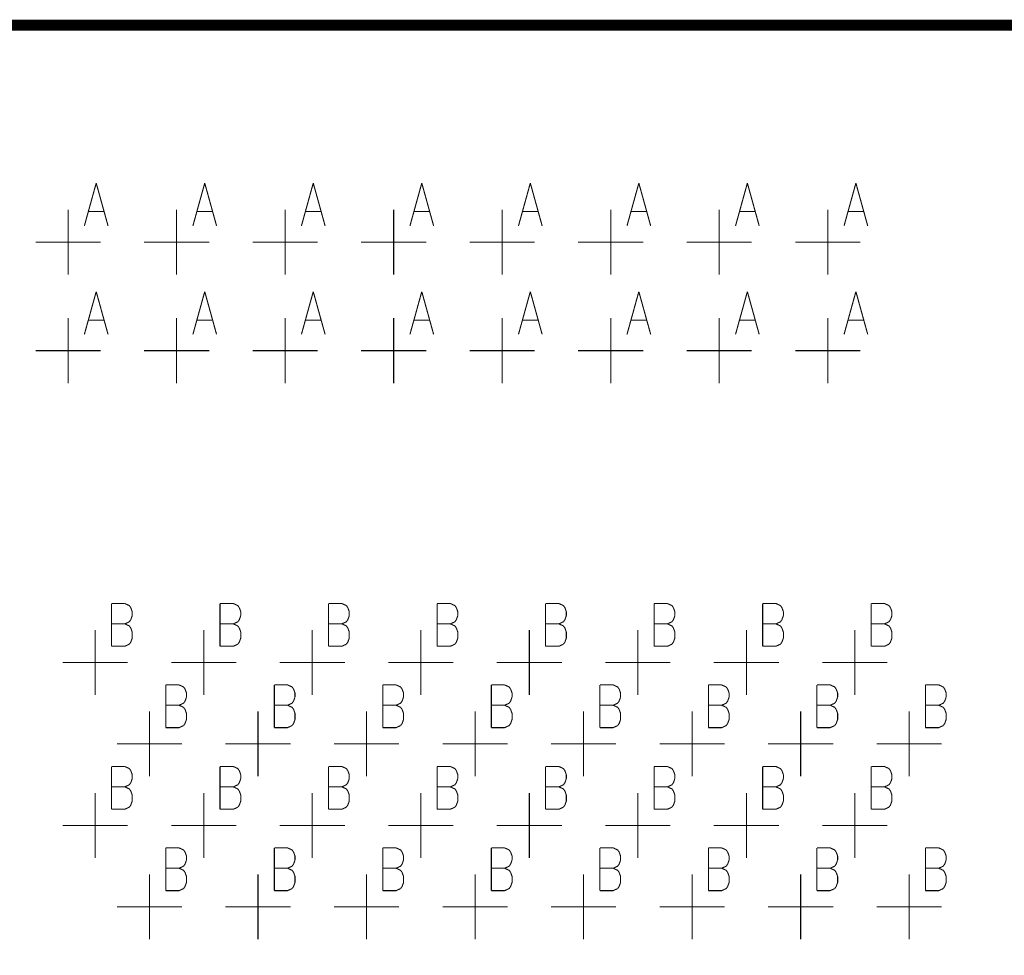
# Model space of a CAD drawing. Extents: x 0 to 34, y 0 to 22.
# Tile 7 of 30: x 12.4 to 13.3, y 11.8 to 12.7. Entities that reach past the tile are written whole.
import ezdxf

# ---------------------------------------------------------------- set-up
doc = ezdxf.new("R2010")
doc.units = 0
doc.header["$MEASUREMENT"] = 0
doc.layers.add('DD_PHO', color=7, linetype='CONTINUOUS')

msp = doc.modelspace()

# ---------------------------------------------------------------- linework, layer by layer
at = {"layer": 'DD_PHO'}
for points, const_width in [([(10.92841, 12.69999), (15.82841, 12.69999), (15.82841, 11.29999), (10.92841, 11.29999), (10.92841, 12.69999)], 0.01), ([(12.45432, 12.55437), (12.44341, 12.51499)], 0.001), ([(12.45432, 12.55437), (12.46523, 12.51499)], 0.001), ([(12.55432, 12.55437), (12.54341, 12.51499)], 0.001), ([(12.55432, 12.55437), (12.56523, 12.51499)], 0.001), ([(12.65432, 12.55437), (12.64341, 12.51499)], 0.001), ([(12.65432, 12.55437), (12.66523, 12.51499)], 0.001), ([(12.75432, 12.55437), (12.74341, 12.51499)], 0.001), ([(12.75432, 12.55437), (12.76523, 12.51499)], 0.001), ([(12.85432, 12.55437), (12.84341, 12.51499)], 0.001), ([(12.85432, 12.55437), (12.86523, 12.51499)], 0.001), ([(12.95432, 12.55437), (12.94341, 12.51499)], 0.001), ([(12.95432, 12.55437), (12.96523, 12.51499)], 0.001), ([(13.05432, 12.55437), (13.04341, 12.51499)], 0.001), ([(13.05432, 12.55437), (13.06523, 12.51499)], 0.001), ([(13.15432, 12.55437), (13.14341, 12.51499)], 0.001), ([(13.15432, 12.55437), (13.16523, 12.51499)], 0.001), ([(12.42841, 12.46999), (12.42841, 12.52999)], 0.001), ([(12.52841, 12.46999), (12.52841, 12.52999)], 0.001), ([(12.62841, 12.46999), (12.62841, 12.52999)], 0.001), ([(12.72841, 12.46999), (12.72841, 12.52999)], 0.001), ([(12.82841, 12.46999), (12.82841, 12.52999)], 0.001), ([(12.92841, 12.46999), (12.92841, 12.52999)], 0.001), ([(13.02841, 12.46999), (13.02841, 12.52999)], 0.001), ([(13.12841, 12.46999), (13.12841, 12.52999)], 0.001), ([(12.4475, 12.52812), (12.46114, 12.52812)], 0.001), ([(12.5475, 12.52812), (12.56114, 12.52812)], 0.001), ([(12.6475, 12.52812), (12.66114, 12.52812)], 0.001), ([(12.7475, 12.52812), (12.76114, 12.52812)], 0.001), ([(12.8475, 12.52812), (12.86114, 12.52812)], 0.001), ([(12.9475, 12.52812), (12.96114, 12.52812)], 0.001), ([(13.0475, 12.52812), (13.06114, 12.52812)], 0.001), ([(13.1475, 12.52812), (13.16114, 12.52812)], 0.001), ([(12.39841, 12.49999), (12.45841, 12.49999)], 0.001), ([(12.49841, 12.49999), (12.55841, 12.49999)], 0.001), ([(12.59841, 12.49999), (12.65841, 12.49999)], 0.001), ([(12.69841, 12.49999), (12.75841, 12.49999)], 0.001), ([(12.79841, 12.49999), (12.85841, 12.49999)], 0.001), ([(12.89841, 12.49999), (12.95841, 12.49999)], 0.001), ([(12.99841, 12.49999), (13.05841, 12.49999)], 0.001), ([(13.09841, 12.49999), (13.15841, 12.49999)], 0.001), ([(12.45432, 12.45437), (12.44341, 12.41499)], 0.001), ([(12.45432, 12.45437), (12.46523, 12.41499)], 0.001), ([(12.55432, 12.45437), (12.54341, 12.41499)], 0.001), ([(12.55432, 12.45437), (12.56523, 12.41499)], 0.001), ([(12.65432, 12.45437), (12.64341, 12.41499)], 0.001), ([(12.65432, 12.45437), (12.66523, 12.41499)], 0.001), ([(12.75432, 12.45437), (12.74341, 12.41499)], 0.001), ([(12.75432, 12.45437), (12.76523, 12.41499)], 0.001), ([(12.85432, 12.45437), (12.84341, 12.41499)], 0.001), ([(12.85432, 12.45437), (12.86523, 12.41499)], 0.001), ([(12.95432, 12.45437), (12.94341, 12.41499)], 0.001), ([(12.95432, 12.45437), (12.96523, 12.41499)], 0.001), ([(13.05432, 12.45437), (13.04341, 12.41499)], 0.001), ([(13.05432, 12.45437), (13.06523, 12.41499)], 0.001), ([(13.15432, 12.45437), (13.14341, 12.41499)], 0.001), ([(13.15432, 12.45437), (13.16523, 12.41499)], 0.001), ([(12.42841, 12.36999), (12.42841, 12.42999)], 0.001), ([(12.52841, 12.36999), (12.52841, 12.42999)], 0.001), ([(12.62841, 12.36999), (12.62841, 12.42999)], 0.001), ([(12.72841, 12.36999), (12.72841, 12.42999)], 0.001), ([(12.82841, 12.36999), (12.82841, 12.42999)], 0.001), ([(12.92841, 12.36999), (12.92841, 12.42999)], 0.001), ([(13.02841, 12.36999), (13.02841, 12.42999)], 0.001), ([(13.12841, 12.36999), (13.12841, 12.42999)], 0.001), ([(12.4475, 12.42812), (12.46114, 12.42812)], 0.001), ([(12.5475, 12.42812), (12.56114, 12.42812)], 0.001), ([(12.6475, 12.42812), (12.66114, 12.42812)], 0.001), ([(12.7475, 12.42812), (12.76114, 12.42812)], 0.001), ([(12.8475, 12.42812), (12.86114, 12.42812)], 0.001), ([(12.9475, 12.42812), (12.96114, 12.42812)], 0.001), ([(13.0475, 12.42812), (13.06114, 12.42812)], 0.001), ([(13.1475, 12.42812), (13.16114, 12.42812)], 0.001), ([(12.39841, 12.39999), (12.45841, 12.39999)], 0.001), ([(12.49841, 12.39999), (12.55841, 12.39999)], 0.001), ([(12.59841, 12.39999), (12.65841, 12.39999)], 0.001), ([(12.69841, 12.39999), (12.75841, 12.39999)], 0.001), ([(12.79841, 12.39999), (12.85841, 12.39999)], 0.001), ([(12.89841, 12.39999), (12.95841, 12.39999)], 0.001), ([(12.99841, 12.39999), (13.05841, 12.39999)], 0.001), ([(13.09841, 12.39999), (13.15841, 12.39999)], 0.001), ([(12.46841, 12.16697), (12.46841, 12.12759)], 0.001), ([(12.46841, 12.16697), (12.48068, 12.16697)], 0.001), ([(12.48068, 12.16697), (12.48477, 12.16509), (12.48614, 12.16322)], 0.001), ([(12.56841, 12.16697), (12.56841, 12.12759)], 0.001), ([(12.56841, 12.16697), (12.58068, 12.16697)], 0.001), ([(12.58068, 12.16697), (12.58477, 12.16509), (12.58614, 12.16322)], 0.001), ([(12.66841, 12.16697), (12.66841, 12.12759)], 0.001), ([(12.66841, 12.16697), (12.68068, 12.16697)], 0.001), ([(12.68068, 12.16697), (12.68477, 12.16509), (12.68614, 12.16322)], 0.001), ([(12.76841, 12.16697), (12.76841, 12.12759)], 0.001), ([(12.76841, 12.16697), (12.78068, 12.16697)], 0.001), ([(12.78068, 12.16697), (12.78477, 12.16509), (12.78614, 12.16322)], 0.001), ([(12.86841, 12.16697), (12.86841, 12.12759)], 0.001), ([(12.86841, 12.16697), (12.88068, 12.16697)], 0.001), ([(12.88068, 12.16697), (12.88477, 12.16509), (12.88614, 12.16322)], 0.001), ([(12.96841, 12.16697), (12.96841, 12.12759)], 0.001), ([(12.96841, 12.16697), (12.98068, 12.16697)], 0.001), ([(12.98068, 12.16697), (12.98477, 12.16509), (12.98614, 12.16322)], 0.001), ([(13.06841, 12.16697), (13.06841, 12.12759)], 0.001), ([(13.06841, 12.16697), (13.08068, 12.16697)], 0.001), ([(13.08068, 12.16697), (13.08477, 12.16509), (13.08614, 12.16322)], 0.001), ([(13.16841, 12.16697), (13.16841, 12.12759)], 0.001), ([(13.16841, 12.16697), (13.18068, 12.16697)], 0.001), ([(13.18068, 12.16697), (13.18477, 12.16509), (13.18614, 12.16322)], 0.001), ([(12.48614, 12.16322), (12.4875, 12.15947)], 0.001), ([(12.4875, 12.15947), (12.4875, 12.15572)], 0.001), ([(12.58614, 12.16322), (12.5875, 12.15947)], 0.001), ([(12.5875, 12.15947), (12.5875, 12.15572)], 0.001), ([(12.68614, 12.16322), (12.6875, 12.15947)], 0.001), ([(12.6875, 12.15947), (12.6875, 12.15572)], 0.001), ([(12.78614, 12.16322), (12.7875, 12.15947)], 0.001), ([(12.7875, 12.15947), (12.7875, 12.15572)], 0.001), ([(12.88614, 12.16322), (12.8875, 12.15947)], 0.001), ([(12.8875, 12.15947), (12.8875, 12.15572)], 0.001), ([(12.98614, 12.16322), (12.9875, 12.15947)], 0.001), ([(12.9875, 12.15947), (12.9875, 12.15572)], 0.001), ([(13.08614, 12.16322), (13.0875, 12.15947)], 0.001), ([(13.0875, 12.15947), (13.0875, 12.15572)], 0.001), ([(13.18614, 12.16322), (13.1875, 12.15947)], 0.001), ([(13.1875, 12.15947), (13.1875, 12.15572)], 0.001), ([(12.46841, 12.14822), (12.48068, 12.14822)], 0.001), ([(12.48614, 12.15197), (12.48477, 12.15009), (12.48068, 12.14822)], 0.001), ([(12.48068, 12.14822), (12.48477, 12.14634), (12.48614, 12.14447)], 0.001), ([(12.4875, 12.15572), (12.48614, 12.15197)], 0.001), ([(12.56841, 12.14822), (12.58068, 12.14822)], 0.001), ([(12.58614, 12.15197), (12.58477, 12.15009), (12.58068, 12.14822)], 0.001), ([(12.58068, 12.14822), (12.58477, 12.14634), (12.58614, 12.14447)], 0.001), ([(12.5875, 12.15572), (12.58614, 12.15197)], 0.001), ([(12.66841, 12.14822), (12.68068, 12.14822)], 0.001), ([(12.68614, 12.15197), (12.68477, 12.15009), (12.68068, 12.14822)], 0.001), ([(12.68068, 12.14822), (12.68477, 12.14634), (12.68614, 12.14447)], 0.001), ([(12.6875, 12.15572), (12.68614, 12.15197)], 0.001), ([(12.76841, 12.14822), (12.78068, 12.14822)], 0.001), ([(12.78614, 12.15197), (12.78477, 12.15009), (12.78068, 12.14822)], 0.001), ([(12.78068, 12.14822), (12.78477, 12.14634), (12.78614, 12.14447)], 0.001), ([(12.7875, 12.15572), (12.78614, 12.15197)], 0.001), ([(12.86841, 12.14822), (12.88068, 12.14822)], 0.001), ([(12.88614, 12.15197), (12.88477, 12.15009), (12.88068, 12.14822)], 0.001), ([(12.88068, 12.14822), (12.88477, 12.14634), (12.88614, 12.14447)], 0.001), ([(12.8875, 12.15572), (12.88614, 12.15197)], 0.001), ([(12.96841, 12.14822), (12.98068, 12.14822)], 0.001), ([(12.98614, 12.15197), (12.98477, 12.15009), (12.98068, 12.14822)], 0.001), ([(12.98068, 12.14822), (12.98477, 12.14634), (12.98614, 12.14447)], 0.001), ([(12.9875, 12.15572), (12.98614, 12.15197)], 0.001), ([(13.06841, 12.14822), (13.08068, 12.14822)], 0.001), ([(13.08614, 12.15197), (13.08477, 12.15009), (13.08068, 12.14822)], 0.001), ([(13.08068, 12.14822), (13.08477, 12.14634), (13.08614, 12.14447)], 0.001), ([(13.0875, 12.15572), (13.08614, 12.15197)], 0.001), ([(13.16841, 12.14822), (13.18068, 12.14822)], 0.001), ([(13.18614, 12.15197), (13.18477, 12.15009), (13.18068, 12.14822)], 0.001), ([(13.18068, 12.14822), (13.18477, 12.14634), (13.18614, 12.14447)], 0.001), ([(13.1875, 12.15572), (13.18614, 12.15197)], 0.001), ([(12.45341, 12.08259), (12.45341, 12.14259)], 0.001), ([(12.4875, 12.14072), (12.4875, 12.13509), (12.48614, 12.13134), (12.48477, 12.12947)], 0.001), ([(12.48614, 12.14447), (12.4875, 12.14072)], 0.001), ([(12.55341, 12.08259), (12.55341, 12.14259)], 0.001), ([(12.5875, 12.14072), (12.5875, 12.13509), (12.58614, 12.13134), (12.58477, 12.12947)], 0.001), ([(12.58614, 12.14447), (12.5875, 12.14072)], 0.001), ([(12.65341, 12.08259), (12.65341, 12.14259)], 0.001), ([(12.6875, 12.14072), (12.6875, 12.13509), (12.68614, 12.13134), (12.68477, 12.12947)], 0.001), ([(12.68614, 12.14447), (12.6875, 12.14072)], 0.001), ([(12.75341, 12.08259), (12.75341, 12.14259)], 0.001), ([(12.7875, 12.14072), (12.7875, 12.13509), (12.78614, 12.13134), (12.78477, 12.12947)], 0.001), ([(12.78614, 12.14447), (12.7875, 12.14072)], 0.001), ([(12.85341, 12.08259), (12.85341, 12.14259)], 0.001), ([(12.8875, 12.14072), (12.8875, 12.13509), (12.88614, 12.13134), (12.88477, 12.12947)], 0.001), ([(12.88614, 12.14447), (12.8875, 12.14072)], 0.001), ([(12.95341, 12.08259), (12.95341, 12.14259)], 0.001), ([(12.9875, 12.14072), (12.9875, 12.13509), (12.98614, 12.13134), (12.98477, 12.12947)], 0.001), ([(12.98614, 12.14447), (12.9875, 12.14072)], 0.001), ([(13.05341, 12.08259), (13.05341, 12.14259)], 0.001), ([(13.0875, 12.14072), (13.0875, 12.13509), (13.08614, 12.13134), (13.08477, 12.12947)], 0.001), ([(13.08614, 12.14447), (13.0875, 12.14072)], 0.001), ([(13.15341, 12.08259), (13.15341, 12.14259)], 0.001), ([(13.1875, 12.14072), (13.1875, 12.13509), (13.18614, 12.13134), (13.18477, 12.12947)], 0.001), ([(13.18614, 12.14447), (13.1875, 12.14072)], 0.001), ([(12.48477, 12.12947), (12.48068, 12.12759), (12.46841, 12.12759)], 0.001), ([(12.58477, 12.12947), (12.58068, 12.12759), (12.56841, 12.12759)], 0.001), ([(12.68477, 12.12947), (12.68068, 12.12759), (12.66841, 12.12759)], 0.001), ([(12.78477, 12.12947), (12.78068, 12.12759), (12.76841, 12.12759)], 0.001), ([(12.88477, 12.12947), (12.88068, 12.12759), (12.86841, 12.12759)], 0.001), ([(12.98477, 12.12947), (12.98068, 12.12759), (12.96841, 12.12759)], 0.001), ([(13.08477, 12.12947), (13.08068, 12.12759), (13.06841, 12.12759)], 0.001), ([(13.18477, 12.12947), (13.18068, 12.12759), (13.16841, 12.12759)], 0.001), ([(12.42341, 12.11259), (12.48341, 12.11259)], 0.001), ([(12.52341, 12.11259), (12.58341, 12.11259)], 0.001), ([(12.62341, 12.11259), (12.68341, 12.11259)], 0.001), ([(12.72341, 12.11259), (12.78341, 12.11259)], 0.001), ([(12.82341, 12.11259), (12.88341, 12.11259)], 0.001), ([(12.92341, 12.11259), (12.98341, 12.11259)], 0.001), ([(13.02341, 12.11259), (13.08341, 12.11259)], 0.001), ([(13.12341, 12.11259), (13.18341, 12.11259)], 0.001), ([(12.51841, 12.09197), (12.51841, 12.05259)], 0.001), ([(12.51841, 12.09197), (12.53068, 12.09197)], 0.001), ([(12.53068, 12.09197), (12.53477, 12.09009), (12.53614, 12.08822)], 0.001), ([(12.53614, 12.08822), (12.5375, 12.08447)], 0.001), ([(12.5375, 12.08447), (12.5375, 12.08072)], 0.001), ([(12.61841, 12.09197), (12.61841, 12.05259)], 0.001), ([(12.61841, 12.09197), (12.63068, 12.09197)], 0.001), ([(12.63068, 12.09197), (12.63477, 12.09009), (12.63614, 12.08822)], 0.001), ([(12.63614, 12.08822), (12.6375, 12.08447)], 0.001), ([(12.6375, 12.08447), (12.6375, 12.08072)], 0.001), ([(12.71841, 12.09197), (12.71841, 12.05259)], 0.001), ([(12.71841, 12.09197), (12.73068, 12.09197)], 0.001), ([(12.73068, 12.09197), (12.73477, 12.09009), (12.73614, 12.08822)], 0.001), ([(12.73614, 12.08822), (12.7375, 12.08447)], 0.001), ([(12.7375, 12.08447), (12.7375, 12.08072)], 0.001), ([(12.81841, 12.09197), (12.81841, 12.05259)], 0.001), ([(12.81841, 12.09197), (12.83068, 12.09197)], 0.001), ([(12.83068, 12.09197), (12.83477, 12.09009), (12.83614, 12.08822)], 0.001), ([(12.83614, 12.08822), (12.8375, 12.08447)], 0.001), ([(12.8375, 12.08447), (12.8375, 12.08072)], 0.001), ([(12.91841, 12.09197), (12.91841, 12.05259)], 0.001), ([(12.91841, 12.09197), (12.93068, 12.09197)], 0.001), ([(12.93068, 12.09197), (12.93477, 12.09009), (12.93614, 12.08822)], 0.001), ([(12.93614, 12.08822), (12.9375, 12.08447)], 0.001), ([(12.9375, 12.08447), (12.9375, 12.08072)], 0.001), ([(13.01841, 12.09197), (13.01841, 12.05259)], 0.001), ([(13.01841, 12.09197), (13.03068, 12.09197)], 0.001), ([(13.03068, 12.09197), (13.03477, 12.09009), (13.03614, 12.08822)], 0.001), ([(13.03614, 12.08822), (13.0375, 12.08447)], 0.001), ([(13.0375, 12.08447), (13.0375, 12.08072)], 0.001), ([(13.11841, 12.09197), (13.11841, 12.05259)], 0.001), ([(13.11841, 12.09197), (13.13068, 12.09197)], 0.001), ([(13.13068, 12.09197), (13.13477, 12.09009), (13.13614, 12.08822)], 0.001), ([(13.13614, 12.08822), (13.1375, 12.08447)], 0.001), ([(13.1375, 12.08447), (13.1375, 12.08072)], 0.001), ([(13.21841, 12.09197), (13.21841, 12.05259)], 0.001), ([(13.21841, 12.09197), (13.23068, 12.09197)], 0.001), ([(13.23068, 12.09197), (13.23477, 12.09009), (13.23614, 12.08822)], 0.001), ([(13.23614, 12.08822), (13.2375, 12.08447)], 0.001), ([(13.2375, 12.08447), (13.2375, 12.08072)], 0.001), ([(12.53614, 12.07697), (12.53477, 12.07509), (12.53068, 12.07322)], 0.001), ([(12.5375, 12.08072), (12.53614, 12.07697)], 0.001), ([(12.63614, 12.07697), (12.63477, 12.07509), (12.63068, 12.07322)], 0.001), ([(12.6375, 12.08072), (12.63614, 12.07697)], 0.001), ([(12.73614, 12.07697), (12.73477, 12.07509), (12.73068, 12.07322)], 0.001), ([(12.7375, 12.08072), (12.73614, 12.07697)], 0.001), ([(12.83614, 12.07697), (12.83477, 12.07509), (12.83068, 12.07322)], 0.001), ([(12.8375, 12.08072), (12.83614, 12.07697)], 0.001), ([(12.93614, 12.07697), (12.93477, 12.07509), (12.93068, 12.07322)], 0.001), ([(12.9375, 12.08072), (12.93614, 12.07697)], 0.001), ([(13.03614, 12.07697), (13.03477, 12.07509), (13.03068, 12.07322)], 0.001), ([(13.0375, 12.08072), (13.03614, 12.07697)], 0.001), ([(13.13614, 12.07697), (13.13477, 12.07509), (13.13068, 12.07322)], 0.001), ([(13.1375, 12.08072), (13.13614, 12.07697)], 0.001), ([(13.23614, 12.07697), (13.23477, 12.07509), (13.23068, 12.07322)], 0.001), ([(13.2375, 12.08072), (13.23614, 12.07697)], 0.001), ([(12.50341, 12.00759), (12.50341, 12.06759)], 0.001), ([(12.51841, 12.07322), (12.53068, 12.07322)], 0.001), ([(12.53068, 12.07322), (12.53477, 12.07134), (12.53614, 12.06947)], 0.001), ([(12.53614, 12.06947), (12.5375, 12.06572)], 0.001), ([(12.60341, 12.00759), (12.60341, 12.06759)], 0.001), ([(12.61841, 12.07322), (12.63068, 12.07322)], 0.001), ([(12.63068, 12.07322), (12.63477, 12.07134), (12.63614, 12.06947)], 0.001), ([(12.63614, 12.06947), (12.6375, 12.06572)], 0.001), ([(12.70341, 12.00759), (12.70341, 12.06759)], 0.001), ([(12.71841, 12.07322), (12.73068, 12.07322)], 0.001), ([(12.73068, 12.07322), (12.73477, 12.07134), (12.73614, 12.06947)], 0.001), ([(12.73614, 12.06947), (12.7375, 12.06572)], 0.001), ([(12.80341, 12.00759), (12.80341, 12.06759)], 0.001), ([(12.81841, 12.07322), (12.83068, 12.07322)], 0.001), ([(12.83068, 12.07322), (12.83477, 12.07134), (12.83614, 12.06947)], 0.001), ([(12.83614, 12.06947), (12.8375, 12.06572)], 0.001), ([(12.90341, 12.00759), (12.90341, 12.06759)], 0.001), ([(12.91841, 12.07322), (12.93068, 12.07322)], 0.001), ([(12.93068, 12.07322), (12.93477, 12.07134), (12.93614, 12.06947)], 0.001), ([(12.93614, 12.06947), (12.9375, 12.06572)], 0.001), ([(13.00341, 12.00759), (13.00341, 12.06759)], 0.001), ([(13.01841, 12.07322), (13.03068, 12.07322)], 0.001), ([(13.03068, 12.07322), (13.03477, 12.07134), (13.03614, 12.06947)], 0.001), ([(13.03614, 12.06947), (13.0375, 12.06572)], 0.001), ([(13.10341, 12.00759), (13.10341, 12.06759)], 0.001), ([(13.11841, 12.07322), (13.13068, 12.07322)], 0.001), ([(13.13068, 12.07322), (13.13477, 12.07134), (13.13614, 12.06947)], 0.001), ([(13.13614, 12.06947), (13.1375, 12.06572)], 0.001), ([(13.20341, 12.00759), (13.20341, 12.06759)], 0.001), ([(13.21841, 12.07322), (13.23068, 12.07322)], 0.001), ([(13.23068, 12.07322), (13.23477, 12.07134), (13.23614, 12.06947)], 0.001), ([(13.23614, 12.06947), (13.2375, 12.06572)], 0.001), ([(12.5375, 12.06572), (12.5375, 12.06009), (12.53614, 12.05634), (12.53477, 12.05447)], 0.001), ([(12.6375, 12.06572), (12.6375, 12.06009), (12.63614, 12.05634), (12.63477, 12.05447)], 0.001), ([(12.7375, 12.06572), (12.7375, 12.06009), (12.73614, 12.05634), (12.73477, 12.05447)], 0.001), ([(12.8375, 12.06572), (12.8375, 12.06009), (12.83614, 12.05634), (12.83477, 12.05447)], 0.001), ([(12.9375, 12.06572), (12.9375, 12.06009), (12.93614, 12.05634), (12.93477, 12.05447)], 0.001), ([(13.0375, 12.06572), (13.0375, 12.06009), (13.03614, 12.05634), (13.03477, 12.05447)], 0.001), ([(13.1375, 12.06572), (13.1375, 12.06009), (13.13614, 12.05634), (13.13477, 12.05447)], 0.001), ([(13.2375, 12.06572), (13.2375, 12.06009), (13.23614, 12.05634), (13.23477, 12.05447)], 0.001), ([(12.53477, 12.05447), (12.53068, 12.05259), (12.51841, 12.05259)], 0.001), ([(12.63477, 12.05447), (12.63068, 12.05259), (12.61841, 12.05259)], 0.001), ([(12.73477, 12.05447), (12.73068, 12.05259), (12.71841, 12.05259)], 0.001), ([(12.83477, 12.05447), (12.83068, 12.05259), (12.81841, 12.05259)], 0.001), ([(12.93477, 12.05447), (12.93068, 12.05259), (12.91841, 12.05259)], 0.001), ([(13.03477, 12.05447), (13.03068, 12.05259), (13.01841, 12.05259)], 0.001), ([(13.13477, 12.05447), (13.13068, 12.05259), (13.11841, 12.05259)], 0.001), ([(13.23477, 12.05447), (13.23068, 12.05259), (13.21841, 12.05259)], 0.001), ([(12.47341, 12.03759), (12.53341, 12.03759)], 0.001), ([(12.57341, 12.03759), (12.63341, 12.03759)], 0.001), ([(12.67341, 12.03759), (12.73341, 12.03759)], 0.001), ([(12.77341, 12.03759), (12.83341, 12.03759)], 0.001), ([(12.87341, 12.03759), (12.93341, 12.03759)], 0.001), ([(12.97341, 12.03759), (13.03341, 12.03759)], 0.001), ([(13.07341, 12.03759), (13.13341, 12.03759)], 0.001), ([(13.17341, 12.03759), (13.23341, 12.03759)], 0.001), ([(12.46841, 12.01677), (12.46841, 11.97739)], 0.001), ([(12.46841, 12.01677), (12.48068, 12.01677)], 0.001), ([(12.48068, 12.01677), (12.48477, 12.01489), (12.48614, 12.01302)], 0.001), ([(12.48614, 12.01302), (12.4875, 12.00927)], 0.001), ([(12.56841, 12.01677), (12.56841, 11.97739)], 0.001), ([(12.56841, 12.01677), (12.58068, 12.01677)], 0.001), ([(12.58068, 12.01677), (12.58477, 12.01489), (12.58614, 12.01302)], 0.001), ([(12.58614, 12.01302), (12.5875, 12.00927)], 0.001), ([(12.66841, 12.01677), (12.66841, 11.97739)], 0.001), ([(12.66841, 12.01677), (12.68068, 12.01677)], 0.001), ([(12.68068, 12.01677), (12.68477, 12.01489), (12.68614, 12.01302)], 0.001), ([(12.68614, 12.01302), (12.6875, 12.00927)], 0.001), ([(12.76841, 12.01677), (12.76841, 11.97739)], 0.001), ([(12.76841, 12.01677), (12.78068, 12.01677)], 0.001), ([(12.78068, 12.01677), (12.78477, 12.01489), (12.78614, 12.01302)], 0.001), ([(12.78614, 12.01302), (12.7875, 12.00927)], 0.001), ([(12.86841, 12.01677), (12.86841, 11.97739)], 0.001), ([(12.86841, 12.01677), (12.88068, 12.01677)], 0.001), ([(12.88068, 12.01677), (12.88477, 12.01489), (12.88614, 12.01302)], 0.001), ([(12.88614, 12.01302), (12.8875, 12.00927)], 0.001), ([(12.96841, 12.01677), (12.96841, 11.97739)], 0.001), ([(12.96841, 12.01677), (12.98068, 12.01677)], 0.001), ([(12.98068, 12.01677), (12.98477, 12.01489), (12.98614, 12.01302)], 0.001), ([(12.98614, 12.01302), (12.9875, 12.00927)], 0.001), ([(13.06841, 12.01677), (13.06841, 11.97739)], 0.001), ([(13.06841, 12.01677), (13.08068, 12.01677)], 0.001), ([(13.08068, 12.01677), (13.08477, 12.01489), (13.08614, 12.01302)], 0.001), ([(13.08614, 12.01302), (13.0875, 12.00927)], 0.001), ([(13.16841, 12.01677), (13.16841, 11.97739)], 0.001), ([(13.16841, 12.01677), (13.18068, 12.01677)], 0.001), ([(13.18068, 12.01677), (13.18477, 12.01489), (13.18614, 12.01302)], 0.001), ([(13.18614, 12.01302), (13.1875, 12.00927)], 0.001), ([(12.4875, 12.00552), (12.48614, 12.00177)], 0.001), ([(12.4875, 12.00927), (12.4875, 12.00552)], 0.001), ([(12.5875, 12.00552), (12.58614, 12.00177)], 0.001), ([(12.5875, 12.00927), (12.5875, 12.00552)], 0.001), ([(12.6875, 12.00552), (12.68614, 12.00177)], 0.001), ([(12.6875, 12.00927), (12.6875, 12.00552)], 0.001), ([(12.7875, 12.00552), (12.78614, 12.00177)], 0.001), ([(12.7875, 12.00927), (12.7875, 12.00552)], 0.001), ([(12.8875, 12.00552), (12.88614, 12.00177)], 0.001), ([(12.8875, 12.00927), (12.8875, 12.00552)], 0.001), ([(12.9875, 12.00552), (12.98614, 12.00177)], 0.001), ([(12.9875, 12.00927), (12.9875, 12.00552)], 0.001), ([(13.0875, 12.00552), (13.08614, 12.00177)], 0.001), ([(13.0875, 12.00927), (13.0875, 12.00552)], 0.001), ([(13.1875, 12.00552), (13.18614, 12.00177)], 0.001), ([(13.1875, 12.00927), (13.1875, 12.00552)], 0.001), ([(12.46841, 11.99802), (12.48068, 11.99802)], 0.001), ([(12.48614, 12.00177), (12.48477, 11.99989), (12.48068, 11.99802)], 0.001), ([(12.48068, 11.99802), (12.48477, 11.99614), (12.48614, 11.99427)], 0.001), ([(12.48614, 11.99427), (12.4875, 11.99052)], 0.001), ([(12.56841, 11.99802), (12.58068, 11.99802)], 0.001), ([(12.58614, 12.00177), (12.58477, 11.99989), (12.58068, 11.99802)], 0.001), ([(12.58068, 11.99802), (12.58477, 11.99614), (12.58614, 11.99427)], 0.001), ([(12.58614, 11.99427), (12.5875, 11.99052)], 0.001), ([(12.66841, 11.99802), (12.68068, 11.99802)], 0.001), ([(12.68614, 12.00177), (12.68477, 11.99989), (12.68068, 11.99802)], 0.001), ([(12.68068, 11.99802), (12.68477, 11.99614), (12.68614, 11.99427)], 0.001), ([(12.68614, 11.99427), (12.6875, 11.99052)], 0.001), ([(12.76841, 11.99802), (12.78068, 11.99802)], 0.001), ([(12.78614, 12.00177), (12.78477, 11.99989), (12.78068, 11.99802)], 0.001), ([(12.78068, 11.99802), (12.78477, 11.99614), (12.78614, 11.99427)], 0.001), ([(12.78614, 11.99427), (12.7875, 11.99052)], 0.001), ([(12.86841, 11.99802), (12.88068, 11.99802)], 0.001), ([(12.88614, 12.00177), (12.88477, 11.99989), (12.88068, 11.99802)], 0.001), ([(12.88068, 11.99802), (12.88477, 11.99614), (12.88614, 11.99427)], 0.001), ([(12.88614, 11.99427), (12.8875, 11.99052)], 0.001), ([(12.96841, 11.99802), (12.98068, 11.99802)], 0.001), ([(12.98614, 12.00177), (12.98477, 11.99989), (12.98068, 11.99802)], 0.001), ([(12.98068, 11.99802), (12.98477, 11.99614), (12.98614, 11.99427)], 0.001), ([(12.98614, 11.99427), (12.9875, 11.99052)], 0.001), ([(13.06841, 11.99802), (13.08068, 11.99802)], 0.001), ([(13.08614, 12.00177), (13.08477, 11.99989), (13.08068, 11.99802)], 0.001), ([(13.08068, 11.99802), (13.08477, 11.99614), (13.08614, 11.99427)], 0.001), ([(13.08614, 11.99427), (13.0875, 11.99052)], 0.001), ([(13.16841, 11.99802), (13.18068, 11.99802)], 0.001), ([(13.18614, 12.00177), (13.18477, 11.99989), (13.18068, 11.99802)], 0.001), ([(13.18068, 11.99802), (13.18477, 11.99614), (13.18614, 11.99427)], 0.001), ([(13.18614, 11.99427), (13.1875, 11.99052)], 0.001), ([(12.45341, 11.93239), (12.45341, 11.99239)], 0.001), ([(12.4875, 11.99052), (12.4875, 11.98489), (12.48614, 11.98114), (12.48477, 11.97927)], 0.001), ([(12.55341, 11.93239), (12.55341, 11.99239)], 0.001), ([(12.5875, 11.99052), (12.5875, 11.98489), (12.58614, 11.98114), (12.58477, 11.97927)], 0.001), ([(12.65341, 11.93239), (12.65341, 11.99239)], 0.001), ([(12.6875, 11.99052), (12.6875, 11.98489), (12.68614, 11.98114), (12.68477, 11.97927)], 0.001), ([(12.75341, 11.93239), (12.75341, 11.99239)], 0.001), ([(12.7875, 11.99052), (12.7875, 11.98489), (12.78614, 11.98114), (12.78477, 11.97927)], 0.001), ([(12.85341, 11.93239), (12.85341, 11.99239)], 0.001), ([(12.8875, 11.99052), (12.8875, 11.98489), (12.88614, 11.98114), (12.88477, 11.97927)], 0.001), ([(12.95341, 11.93239), (12.95341, 11.99239)], 0.001), ([(12.9875, 11.99052), (12.9875, 11.98489), (12.98614, 11.98114), (12.98477, 11.97927)], 0.001), ([(13.05341, 11.93239), (13.05341, 11.99239)], 0.001), ([(13.0875, 11.99052), (13.0875, 11.98489), (13.08614, 11.98114), (13.08477, 11.97927)], 0.001), ([(13.15341, 11.93239), (13.15341, 11.99239)], 0.001), ([(13.1875, 11.99052), (13.1875, 11.98489), (13.18614, 11.98114), (13.18477, 11.97927)], 0.001), ([(12.48477, 11.97927), (12.48068, 11.97739), (12.46841, 11.97739)], 0.001), ([(12.58477, 11.97927), (12.58068, 11.97739), (12.56841, 11.97739)], 0.001), ([(12.68477, 11.97927), (12.68068, 11.97739), (12.66841, 11.97739)], 0.001), ([(12.78477, 11.97927), (12.78068, 11.97739), (12.76841, 11.97739)], 0.001), ([(12.88477, 11.97927), (12.88068, 11.97739), (12.86841, 11.97739)], 0.001), ([(12.98477, 11.97927), (12.98068, 11.97739), (12.96841, 11.97739)], 0.001), ([(13.08477, 11.97927), (13.08068, 11.97739), (13.06841, 11.97739)], 0.001), ([(13.18477, 11.97927), (13.18068, 11.97739), (13.16841, 11.97739)], 0.001), ([(12.42341, 11.96239), (12.48341, 11.96239)], 0.001), ([(12.52341, 11.96239), (12.58341, 11.96239)], 0.001), ([(12.62341, 11.96239), (12.68341, 11.96239)], 0.001), ([(12.72341, 11.96239), (12.78341, 11.96239)], 0.001), ([(12.82341, 11.96239), (12.88341, 11.96239)], 0.001), ([(12.92341, 11.96239), (12.98341, 11.96239)], 0.001), ([(13.02341, 11.96239), (13.08341, 11.96239)], 0.001), ([(13.12341, 11.96239), (13.18341, 11.96239)], 0.001), ([(12.51841, 11.94177), (12.51841, 11.90239)], 0.001), ([(12.51841, 11.94177), (12.53068, 11.94177)], 0.001), ([(12.53068, 11.94177), (12.53477, 11.93989), (12.53614, 11.93802)], 0.001), ([(12.61841, 11.94177), (12.61841, 11.90239)], 0.001), ([(12.61841, 11.94177), (12.63068, 11.94177)], 0.001), ([(12.63068, 11.94177), (12.63477, 11.93989), (12.63614, 11.93802)], 0.001), ([(12.71841, 11.94177), (12.71841, 11.90239)], 0.001), ([(12.71841, 11.94177), (12.73068, 11.94177)], 0.001), ([(12.73068, 11.94177), (12.73477, 11.93989), (12.73614, 11.93802)], 0.001), ([(12.81841, 11.94177), (12.81841, 11.90239)], 0.001), ([(12.81841, 11.94177), (12.83068, 11.94177)], 0.001), ([(12.83068, 11.94177), (12.83477, 11.93989), (12.83614, 11.93802)], 0.001), ([(12.91841, 11.94177), (12.91841, 11.90239)], 0.001), ([(12.91841, 11.94177), (12.93068, 11.94177)], 0.001), ([(12.93068, 11.94177), (12.93477, 11.93989), (12.93614, 11.93802)], 0.001), ([(13.01841, 11.94177), (13.01841, 11.90239)], 0.001), ([(13.01841, 11.94177), (13.03068, 11.94177)], 0.001), ([(13.03068, 11.94177), (13.03477, 11.93989), (13.03614, 11.93802)], 0.001), ([(13.11841, 11.94177), (13.11841, 11.90239)], 0.001), ([(13.11841, 11.94177), (13.13068, 11.94177)], 0.001), ([(13.13068, 11.94177), (13.13477, 11.93989), (13.13614, 11.93802)], 0.001), ([(13.21841, 11.94177), (13.21841, 11.90239)], 0.001), ([(13.21841, 11.94177), (13.23068, 11.94177)], 0.001), ([(13.23068, 11.94177), (13.23477, 11.93989), (13.23614, 11.93802)], 0.001), ([(12.53614, 11.93802), (12.5375, 11.93427)], 0.001), ([(12.5375, 11.93052), (12.53614, 11.92677)], 0.001), ([(12.5375, 11.93427), (12.5375, 11.93052)], 0.001), ([(12.63614, 11.93802), (12.6375, 11.93427)], 0.001), ([(12.6375, 11.93052), (12.63614, 11.92677)], 0.001), ([(12.6375, 11.93427), (12.6375, 11.93052)], 0.001), ([(12.73614, 11.93802), (12.7375, 11.93427)], 0.001), ([(12.7375, 11.93052), (12.73614, 11.92677)], 0.001), ([(12.7375, 11.93427), (12.7375, 11.93052)], 0.001), ([(12.83614, 11.93802), (12.8375, 11.93427)], 0.001), ([(12.8375, 11.93052), (12.83614, 11.92677)], 0.001), ([(12.8375, 11.93427), (12.8375, 11.93052)], 0.001), ([(12.93614, 11.93802), (12.9375, 11.93427)], 0.001), ([(12.9375, 11.93052), (12.93614, 11.92677)], 0.001), ([(12.9375, 11.93427), (12.9375, 11.93052)], 0.001), ([(13.03614, 11.93802), (13.0375, 11.93427)], 0.001), ([(13.0375, 11.93052), (13.03614, 11.92677)], 0.001), ([(13.0375, 11.93427), (13.0375, 11.93052)], 0.001), ([(13.13614, 11.93802), (13.1375, 11.93427)], 0.001), ([(13.1375, 11.93052), (13.13614, 11.92677)], 0.001), ([(13.1375, 11.93427), (13.1375, 11.93052)], 0.001), ([(13.23614, 11.93802), (13.2375, 11.93427)], 0.001), ([(13.2375, 11.93052), (13.23614, 11.92677)], 0.001), ([(13.2375, 11.93427), (13.2375, 11.93052)], 0.001), ([(12.51841, 11.92302), (12.53068, 11.92302)], 0.001), ([(12.53614, 11.92677), (12.53477, 11.92489), (12.53068, 11.92302)], 0.001), ([(12.53068, 11.92302), (12.53477, 11.92114), (12.53614, 11.91927)], 0.001), ([(12.61841, 11.92302), (12.63068, 11.92302)], 0.001), ([(12.63614, 11.92677), (12.63477, 11.92489), (12.63068, 11.92302)], 0.001), ([(12.63068, 11.92302), (12.63477, 11.92114), (12.63614, 11.91927)], 0.001), ([(12.71841, 11.92302), (12.73068, 11.92302)], 0.001), ([(12.73614, 11.92677), (12.73477, 11.92489), (12.73068, 11.92302)], 0.001), ([(12.73068, 11.92302), (12.73477, 11.92114), (12.73614, 11.91927)], 0.001), ([(12.81841, 11.92302), (12.83068, 11.92302)], 0.001), ([(12.83614, 11.92677), (12.83477, 11.92489), (12.83068, 11.92302)], 0.001), ([(12.83068, 11.92302), (12.83477, 11.92114), (12.83614, 11.91927)], 0.001), ([(12.91841, 11.92302), (12.93068, 11.92302)], 0.001), ([(12.93614, 11.92677), (12.93477, 11.92489), (12.93068, 11.92302)], 0.001), ([(12.93068, 11.92302), (12.93477, 11.92114), (12.93614, 11.91927)], 0.001), ([(13.01841, 11.92302), (13.03068, 11.92302)], 0.001), ([(13.03614, 11.92677), (13.03477, 11.92489), (13.03068, 11.92302)], 0.001), ([(13.03068, 11.92302), (13.03477, 11.92114), (13.03614, 11.91927)], 0.001), ([(13.11841, 11.92302), (13.13068, 11.92302)], 0.001), ([(13.13614, 11.92677), (13.13477, 11.92489), (13.13068, 11.92302)], 0.001), ([(13.13068, 11.92302), (13.13477, 11.92114), (13.13614, 11.91927)], 0.001), ([(13.21841, 11.92302), (13.23068, 11.92302)], 0.001), ([(13.23614, 11.92677), (13.23477, 11.92489), (13.23068, 11.92302)], 0.001), ([(13.23068, 11.92302), (13.23477, 11.92114), (13.23614, 11.91927)], 0.001), ([(12.50341, 11.85739), (12.50341, 11.91739)], 0.001), ([(12.5375, 11.91552), (12.5375, 11.90989), (12.53614, 11.90614), (12.53477, 11.90427)], 0.001), ([(12.53614, 11.91927), (12.5375, 11.91552)], 0.001), ([(12.60341, 11.85739), (12.60341, 11.91739)], 0.001), ([(12.6375, 11.91552), (12.6375, 11.90989), (12.63614, 11.90614), (12.63477, 11.90427)], 0.001), ([(12.63614, 11.91927), (12.6375, 11.91552)], 0.001), ([(12.70341, 11.85739), (12.70341, 11.91739)], 0.001), ([(12.7375, 11.91552), (12.7375, 11.90989), (12.73614, 11.90614), (12.73477, 11.90427)], 0.001), ([(12.73614, 11.91927), (12.7375, 11.91552)], 0.001), ([(12.80341, 11.85739), (12.80341, 11.91739)], 0.001), ([(12.8375, 11.91552), (12.8375, 11.90989), (12.83614, 11.90614), (12.83477, 11.90427)], 0.001), ([(12.83614, 11.91927), (12.8375, 11.91552)], 0.001), ([(12.90341, 11.85739), (12.90341, 11.91739)], 0.001), ([(12.9375, 11.91552), (12.9375, 11.90989), (12.93614, 11.90614), (12.93477, 11.90427)], 0.001), ([(12.93614, 11.91927), (12.9375, 11.91552)], 0.001), ([(13.00341, 11.85739), (13.00341, 11.91739)], 0.001), ([(13.0375, 11.91552), (13.0375, 11.90989), (13.03614, 11.90614), (13.03477, 11.90427)], 0.001), ([(13.03614, 11.91927), (13.0375, 11.91552)], 0.001), ([(13.10341, 11.85739), (13.10341, 11.91739)], 0.001), ([(13.1375, 11.91552), (13.1375, 11.90989), (13.13614, 11.90614), (13.13477, 11.90427)], 0.001), ([(13.13614, 11.91927), (13.1375, 11.91552)], 0.001), ([(13.20341, 11.85739), (13.20341, 11.91739)], 0.001), ([(13.2375, 11.91552), (13.2375, 11.90989), (13.23614, 11.90614), (13.23477, 11.90427)], 0.001), ([(13.23614, 11.91927), (13.2375, 11.91552)], 0.001), ([(12.53477, 11.90427), (12.53068, 11.90239), (12.51841, 11.90239)], 0.001), ([(12.63477, 11.90427), (12.63068, 11.90239), (12.61841, 11.90239)], 0.001), ([(12.73477, 11.90427), (12.73068, 11.90239), (12.71841, 11.90239)], 0.001), ([(12.83477, 11.90427), (12.83068, 11.90239), (12.81841, 11.90239)], 0.001), ([(12.93477, 11.90427), (12.93068, 11.90239), (12.91841, 11.90239)], 0.001), ([(13.03477, 11.90427), (13.03068, 11.90239), (13.01841, 11.90239)], 0.001), ([(13.13477, 11.90427), (13.13068, 11.90239), (13.11841, 11.90239)], 0.001), ([(13.23477, 11.90427), (13.23068, 11.90239), (13.21841, 11.90239)], 0.001), ([(12.47341, 11.88739), (12.53341, 11.88739)], 0.001), ([(12.57341, 11.88739), (12.63341, 11.88739)], 0.001), ([(12.67341, 11.88739), (12.73341, 11.88739)], 0.001), ([(12.77341, 11.88739), (12.83341, 11.88739)], 0.001), ([(12.87341, 11.88739), (12.93341, 11.88739)], 0.001), ([(12.97341, 11.88739), (13.03341, 11.88739)], 0.001), ([(13.07341, 11.88739), (13.13341, 11.88739)], 0.001), ([(13.17341, 11.88739), (13.23341, 11.88739)], 0.001)]:
    msp.add_lwpolyline(points, dxfattribs=dict(at, const_width=const_width))

doc.saveas('drawing.dxf')
